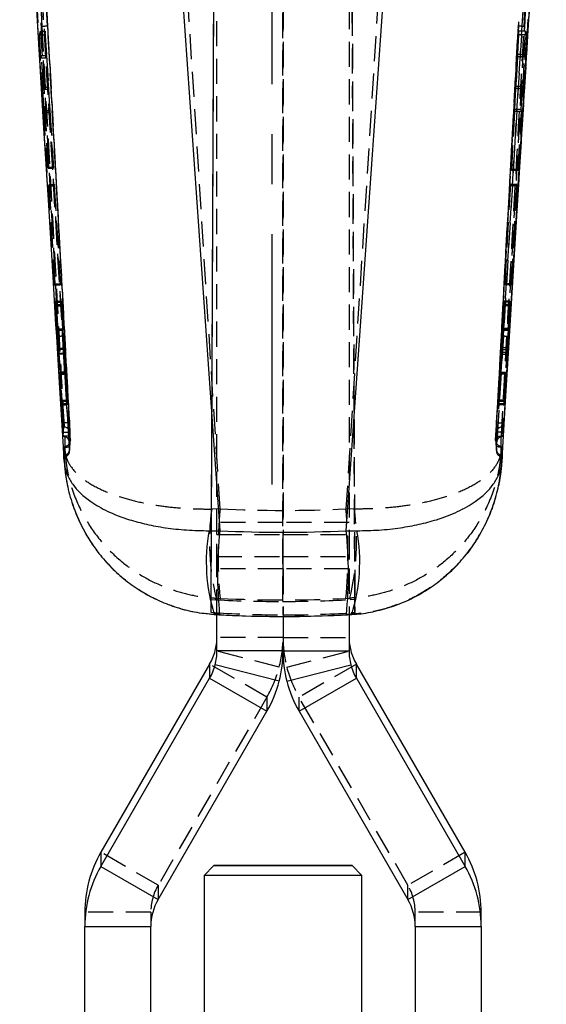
# Model space of a CAD drawing. Extents: x 30 to 368, y 10 to 283.
# Tile 21 of 26: x 211 to 237, y 178 to 228. Entities that reach past the tile are written whole.
import ezdxf

# ---------------------------------------------------------------- set-up
doc = ezdxf.new("R2010")
doc.units = 0
doc.linetypes.add('CENTERX2', pattern=[20.32, 12.7, -2.54, 2.54, -2.54])
doc.linetypes.add('HIDDEN', pattern=[1.905, 1.27, -0.635])
doc.layers.get('0').update_dxf_attribs({"linetype": 'CONTINUOUS'})

msp = doc.modelspace()

# ---------------------------------------------------------------- linework, layer by layer
at = {"color": 7, "linetype": 'HIDDEN'}
for p, q in [((220.35954, 197.537035), (220.685507, 272.172175)), ((223.990906, 272.093959), (224.002295, 197.414011)), ((227.320595, 272.093959), (227.646269, 197.52486)), ((220.359545, 198.195748), (220.648717, 264.380373)), ((224.002295, 198.095739), (223.992262, 263.854302)), ((227.646263, 198.207922), (227.359439, 263.854302)), ((220.652905, 201.493181), (220.652905, 253.154896)), ((224.002905, 253.154896), (224.002905, 201.493181)), ((227.352904, 253.154896), (227.352904, 201.493181)), ((212.06885, 227.273255), (210.915303, 248.426229)), ((237.090506, 248.426229), (235.936959, 227.273255)), ((212.865074, 207.148306), (210.653017, 247.350246)), ((237.352792, 247.350246), (235.140736, 207.148306)), ((212.106359, 218.460485), (210.663191, 242.318421)), ((210.967084, 242.349468), (212.828978, 211.572192)), ((235.176831, 211.572192), (237.038725, 242.349468)), ((237.342618, 242.318421), (235.89945, 218.460485)), ((213.128188, 206.678122), (210.997104, 242.021426)), ((237.008705, 242.021426), (234.877621, 206.678122)), ((220.813829, 202.785976), (218.69512, 236.281946)), ((229.310689, 236.281946), (227.19198, 202.785976)), ((212.06885, 227.273255), (213.220261, 206.280313)), ((234.785548, 206.280313), (235.936959, 227.273255)), ((211.662514, 226.843558), (211.712368, 227.01887)), ((211.731565, 225.669712), (211.662514, 226.843558)), ((211.662514, 226.843558), (211.935036, 226.843558)), ((211.712368, 227.01887), (211.95071, 227.01887)), ((211.712368, 227.01887), (212.105891, 220.128916)), ((211.95071, 227.01887), (211.935036, 226.843558)), ((211.935036, 226.843558), (212.005846, 225.669712)), ((212.366334, 220.128916), (211.95071, 227.01887)), ((235.585409, 219.953596), (235.965401, 226.843558)), ((235.950779, 227.01887), (235.886039, 225.845024)), ((236.343295, 226.843558), (235.938126, 219.953596)), ((235.965401, 226.843558), (235.950779, 227.01887)), ((236.293441, 227.01887), (235.950779, 227.01887)), ((236.343295, 226.843558), (235.965401, 226.843558)), ((236.226364, 225.845024), (236.293441, 227.01887)), ((236.293441, 227.01887), (236.343295, 226.843558)), ((211.763776, 225.786529), (211.731565, 225.669712)), ((211.763776, 225.786529), (212.01629, 225.786529)), ((211.856508, 224.178873), (211.763776, 225.786529)), ((212.005846, 225.669712), (212.01629, 225.786529)), ((212.01629, 225.786529), (212.113269, 224.178873)), ((236.226364, 225.845024), (235.886039, 225.845024)), ((235.886039, 225.845024), (235.895783, 225.728206)), ((236.257959, 225.728206), (236.226364, 225.845024)), ((211.731565, 225.669712), (212.005846, 225.669712)), ((235.895783, 225.728206), (235.807117, 224.12055)), ((236.257959, 225.728206), (235.895783, 225.728206)), ((236.164325, 224.12055), (236.257959, 225.728206)), ((211.831916, 224.08399), (211.856508, 224.178873)), ((211.900692, 222.910143), (211.831916, 224.08399)), ((211.831916, 224.08399), (212.104786, 224.08399)), ((211.856508, 224.178873), (212.113269, 224.178873)), ((212.113269, 224.178873), (212.104786, 224.08399)), ((212.104786, 224.08399), (212.175596, 222.910143)), ((235.799204, 224.215433), (235.734464, 223.041586)), ((235.807117, 224.12055), (235.799204, 224.215433)), ((236.14003, 224.215433), (235.799204, 224.215433)), ((236.164325, 224.12055), (235.807117, 224.12055)), ((236.072742, 223.041586), (236.14003, 224.215433)), ((236.14003, 224.215433), (236.164325, 224.12055)), ((211.924203, 223.005034), (211.900692, 222.910143)), ((211.900692, 222.910143), (212.175596, 222.910143)), ((211.924203, 223.005034), (212.184079, 223.005034)), ((212.093391, 220.070421), (211.924203, 223.005034)), ((212.175596, 222.910143), (212.184079, 223.005034)), ((212.184079, 223.005034), (212.361103, 220.070421)), ((235.742378, 222.946703), (235.580529, 220.012091)), ((236.072742, 223.041586), (235.734464, 223.041586)), ((235.734464, 223.041586), (235.742378, 222.946703)), ((236.09597, 222.946703), (235.742378, 222.946703)), ((235.925127, 220.012091), (236.09597, 222.946703)), ((236.09597, 222.946703), (236.072742, 223.041586)), ((212.105891, 220.128916), (212.093391, 220.070421)), ((212.093391, 220.070421), (212.361103, 220.070421)), ((212.105891, 220.128916), (212.366334, 220.128916)), ((212.361103, 220.070421), (212.366334, 220.128916)), ((235.925127, 220.012091), (235.580529, 220.012091)), ((235.580529, 220.012091), (235.585409, 219.953596)), ((235.938126, 219.953596), (235.585409, 219.953596)), ((235.938126, 219.953596), (235.925127, 220.012091)), ((212.129392, 219.180546), (212.14114, 219.236828)), ((212.421939, 214.151099), (212.129392, 219.180546)), ((212.129392, 219.180546), (212.406224, 219.180546)), ((212.14114, 219.236828), (212.411221, 219.236828)), ((212.14114, 219.236828), (212.430937, 214.207373)), ((212.411221, 219.236828), (212.406224, 219.180546)), ((212.406224, 219.180546), (212.709608, 214.151099)), ((212.714607, 214.207373), (212.411221, 219.236828)), ((235.529836, 219.23656), (235.252452, 214.207202)), ((235.25714, 214.15136), (235.534524, 219.180725)), ((235.534524, 219.180725), (235.529836, 219.23656)), ((235.864666, 219.23656), (235.529836, 219.23656)), ((235.876439, 219.180725), (235.534524, 219.180725)), ((235.574853, 214.207202), (235.864666, 219.23656)), ((235.876439, 219.180725), (235.583875, 214.15136)), ((235.864666, 219.23656), (235.876439, 219.180725)), ((212.430937, 214.207373), (212.421939, 214.151099)), ((212.421939, 214.151099), (212.709608, 214.151099)), ((212.430937, 214.207373), (212.714607, 214.207373)), ((212.709608, 214.151099), (212.714607, 214.207373)), ((235.574853, 214.207202), (235.252452, 214.207202)), ((235.252452, 214.207202), (235.25714, 214.15136)), ((235.583875, 214.15136), (235.25714, 214.15136)), ((235.583875, 214.15136), (235.574853, 214.207202)), ((212.490273, 213.269383), (212.499751, 213.334247)), ((212.557656, 211.938545), (212.490273, 213.269383)), ((212.490273, 213.269383), (212.775036, 213.269383)), ((212.499751, 213.334247), (212.780796, 213.334247)), ((212.499751, 213.334247), (212.620964, 210.937798)), ((212.780796, 213.334247), (212.775036, 213.269383)), ((212.775036, 213.269383), (212.848447, 211.938545)), ((212.913253, 210.937798), (212.780796, 213.334247)), ((235.191861, 213.331975), (235.072337, 210.962675)), ((235.130098, 211.937636), (235.19716, 213.268861)), ((235.506198, 213.331975), (235.191861, 213.331975)), ((235.19716, 213.268861), (235.191861, 213.331975)), ((235.515525, 213.268861), (235.19716, 213.268861)), ((235.386449, 210.962675), (235.506198, 213.331975)), ((235.515525, 213.268861), (235.448119, 211.937636)), ((235.506198, 213.331975), (235.515525, 213.268861)), ((212.464216, 213.098027), (212.474068, 213.161647)), ((212.464216, 213.098027), (212.759818, 213.098027)), ((212.609959, 210.889645), (212.464216, 213.098027)), ((212.474068, 213.161647), (212.765469, 213.161647)), ((212.474068, 213.161647), (212.555548, 211.922183)), ((212.765469, 213.161647), (212.759818, 213.098027)), ((212.759818, 213.098027), (212.905081, 210.889645)), ((212.847106, 211.922183), (212.765469, 213.161647)), ((235.077084, 210.862882), (235.211537, 213.097647)), ((235.206134, 213.16199), (235.131439, 211.922906)), ((235.211537, 213.097647), (235.206134, 213.16199)), ((235.53178, 213.16199), (235.206134, 213.16199)), ((235.541859, 213.097647), (235.211537, 213.097647)), ((235.541859, 213.097647), (235.39447, 210.862882)), ((235.450321, 211.922906), (235.53178, 213.16199)), ((235.53178, 213.16199), (235.541859, 213.097647)), ((212.555548, 211.922183), (212.847106, 211.922183)), ((212.560999, 211.849615), (212.852583, 211.849615)), ((235.126381, 211.849451), (235.44477, 211.849451)), ((235.444819, 211.850025), (235.126515, 211.850025)), ((235.448119, 211.937636), (235.130098, 211.937636)), ((235.450321, 211.922906), (235.131439, 211.922906)), ((212.828978, 211.572192), (213.169812, 205.945514)), ((213.179484, 205.789059), (212.828978, 211.572192)), ((235.176831, 211.572192), (234.826325, 205.789059)), ((234.835998, 205.945514), (235.176831, 211.572192)), ((212.609959, 210.889645), (212.905081, 210.889645)), ((212.620964, 210.937798), (212.913253, 210.937798)), ((235.386449, 210.962675), (235.072337, 210.962675)), ((235.39447, 210.862882), (235.077084, 210.862882)), ((212.760151, 208.060071), (212.623991, 210.648455)), ((212.623991, 210.648455), (212.919625, 210.648455)), ((212.634821, 210.696891), (212.927793, 210.696891)), ((212.634821, 210.696891), (212.785625, 208.312146)), ((212.919625, 210.648455), (213.062437, 208.060071)), ((213.084832, 208.312146), (212.927793, 210.696891)), ((235.059034, 210.721567), (234.913766, 208.3112)), ((234.934764, 208.061017), (235.063799, 210.621863)), ((235.372581, 210.721567), (235.059034, 210.721567)), ((235.380448, 210.621863), (235.063799, 210.621863)), ((235.220131, 208.3112), (235.372581, 210.721567)), ((235.380448, 210.621863), (235.245714, 208.061017)), ((212.684808, 209.711656), (212.981497, 209.711656)), ((212.981515, 209.716856), (212.685056, 209.716856)), ((212.68871, 209.626019), (212.985757, 209.626019)), ((212.68871, 209.626019), (212.767294, 208.128586)), ((212.690488, 209.642388), (212.987119, 209.642388)), ((212.779159, 208.246097), (212.690488, 209.642388)), ((213.068524, 208.128586), (212.985757, 209.626019)), ((212.987119, 209.642388), (213.078963, 208.246097)), ((234.919474, 208.243198), (235.003487, 209.639609)), ((235.004832, 209.624603), (234.929262, 208.126575)), ((235.315523, 209.639609), (235.003487, 209.639609)), ((235.317383, 209.624603), (235.004832, 209.624603)), ((235.320827, 209.713146), (235.008381, 209.713146)), ((235.321074, 209.714867), (235.008651, 209.714867)), ((235.315523, 209.639609), (235.226869, 208.243198)), ((235.238795, 208.126575), (235.317383, 209.624603)), ((212.785625, 208.312146), (212.779159, 208.246097)), ((212.785625, 208.312146), (213.084832, 208.312146)), ((213.078963, 208.246097), (213.084832, 208.312146)), ((235.220131, 208.3112), (234.913766, 208.3112)), ((234.913766, 208.3112), (234.919474, 208.243198)), ((235.226869, 208.243198), (235.220131, 208.3112)), ((212.767294, 208.128586), (212.760151, 208.060071)), ((212.760151, 208.060071), (213.062437, 208.060071)), ((212.767294, 208.128586), (213.068524, 208.128586)), ((212.779159, 208.246097), (213.078963, 208.246097)), ((213.062437, 208.060071), (213.068524, 208.128586)), ((235.226869, 208.243198), (234.919474, 208.243198)), ((235.238795, 208.126575), (234.929262, 208.126575)), ((234.929262, 208.126575), (234.934764, 208.061017)), ((235.245714, 208.061017), (234.934764, 208.061017)), ((235.245714, 208.061017), (235.238795, 208.126575)), ((212.839459, 206.479035), (212.875165, 206.943385)), ((212.857184, 206.479035), (212.891658, 206.943385)), ((212.866445, 207.148306), (212.865074, 207.148306)), ((212.866501, 207.148142), (212.866445, 207.148306)), ((212.891663, 206.943385), (212.875165, 206.943385)), ((235.114151, 206.943385), (235.148625, 206.479035)), ((235.130644, 206.943385), (235.114151, 206.943385)), ((235.130644, 206.943385), (235.16635, 206.479035)), ((235.139364, 207.148306), (235.139308, 207.148142)), ((235.140736, 207.148306), (235.139364, 207.148306)), ((212.839356, 206.478826), (212.85687, 206.478826)), ((212.857184, 206.479035), (212.839459, 206.479035)), ((213.220261, 206.280313), (213.221141, 206.285447)), ((234.784659, 206.285476), (234.785548, 206.280313)), ((235.16635, 206.479035), (235.148634, 206.479035)), ((235.14894, 206.478826), (235.166483, 206.478826)), ((212.93358, 205.959923), (212.933497, 205.95894)), ((212.933497, 205.95894), (212.94492, 205.752)), ((212.934752, 205.965079), (212.93358, 205.959923)), ((213.180438, 205.708928), (213.219156, 206.243701)), ((213.204908, 206.249095), (213.197827, 206.189513)), ((234.807605, 206.197716), (234.785237, 206.269979)), ((235.06089, 205.752), (235.072312, 205.95894)), ((235.072229, 205.959923), (235.071057, 205.965079)), ((235.072312, 205.95894), (235.072229, 205.959923)), ((212.897657, 205.429025), (212.896213, 205.438576)), ((235.109596, 205.438576), (235.108151, 205.429025)), ((220.813829, 202.785976), (220.386447, 202.782206)), ((227.619363, 202.782206), (227.19198, 202.785976)), ((224.002905, 202.099003), (220.652905, 202.099003)), ((227.352904, 202.099003), (224.002905, 202.099003)), ((220.652905, 201.493181), (224.002905, 201.493181)), ((220.652905, 199.751429), (220.652905, 201.493181)), ((224.002905, 201.493181), (227.352904, 201.493181)), ((224.002905, 199.751429), (224.002905, 201.493181)), ((227.352904, 201.493181), (227.352904, 199.751429)), ((220.652905, 200.371749), (224.002905, 200.371749)), ((224.002905, 200.371749), (227.352904, 200.371749)), ((224.002905, 199.751429), (220.652905, 199.751429)), ((220.652905, 197.429433), (220.652905, 199.751429)), ((227.352904, 199.751429), (224.002905, 199.751429)), ((224.002905, 199.751429), (224.002905, 197.341807)), ((227.352904, 199.751429), (227.352904, 197.42956)), ((220.35954, 197.537035), (220.359545, 198.195748)), ((220.359545, 198.195748), (220.604656, 198.179163)), ((220.604656, 198.179163), (220.611024, 198.26138)), ((220.611024, 198.26138), (220.813829, 198.251098)), ((227.19198, 198.251098), (227.394785, 198.26138)), ((227.394785, 198.26138), (227.400269, 198.19045)), ((227.400269, 198.19045), (227.646263, 198.207922)), ((227.646269, 197.52486), (227.646263, 198.207922)), ((220.547143, 197.523571), (220.35954, 197.537035)), ((220.538953, 197.44128), (220.513533, 197.437607)), ((220.538953, 197.44128), (220.547143, 197.523571)), ((220.799092, 197.426051), (220.538953, 197.44128)), ((220.788136, 197.421446), (220.799092, 197.426051)), ((227.466856, 197.44128), (227.206717, 197.426051)), ((227.206717, 197.426051), (227.217601, 197.421446)), ((227.646269, 197.52486), (227.459792, 197.512112)), ((227.459792, 197.512112), (227.466856, 197.44128)), ((227.466856, 197.44128), (227.491977, 197.437592)), ((224.002905, 196.272865), (220.652905, 196.272865)), ((224.002905, 196.272865), (227.352904, 196.272865)), ((223.809985, 194.765426), (220.565932, 195.600308)), ((224.195824, 194.765426), (227.439877, 195.600308)), ((223.18566, 193.239137), (220.284474, 194.912232)), ((227.721335, 194.912232), (224.82015, 193.239137)), ((223.18566, 193.239137), (217.671335, 183.698918)), ((223.18566, 193.239137), (223.18566, 192.523598)), ((224.82015, 192.523598), (224.82015, 193.239137)), ((230.334475, 183.698918), (224.82015, 193.239137)), ((217.671335, 183.698918), (214.77015, 185.372013)), ((233.235659, 185.372013), (230.334475, 183.698918)), ((217.671335, 183.698918), (217.671335, 182.98338)), ((230.334475, 182.98338), (230.334475, 183.698918)), ((217.302905, 182.325486), (213.952905, 182.325486)), ((217.302905, 182.325486), (217.302905, 181.609947)), ((230.702904, 181.609947), (230.702904, 182.325486)), ((234.052904, 182.325486), (230.702904, 182.325486))]:
    msp.add_line(p, q, dxfattribs=at)
at = {"color": 218, "linetype": 'CENTERX2'}
msp.add_line((223.452905, 204.020141), (223.452905, 256.971051), dxfattribs=at)
at = {"color": 7, "linetype": 'CONTINUOUS'}
for p, q in [((218.69512, 231.702171), (220.799092, 201.684974)), ((227.206717, 201.684974), (229.310689, 231.702171)), ((236.576764, 229.592919), (235.89945, 218.460485)), ((235.89945, 218.460485), (235.476835, 211.540855)), ((212.786327, 207.337394), (212.826248, 206.673637)), ((212.826248, 206.673637), (212.827577, 206.651695)), ((235.178232, 206.651695), (235.179561, 206.673637)), ((212.909679, 205.216244), (212.896213, 205.438576)), ((235.109596, 205.438576), (235.09613, 205.216244)), ((220.251208, 201.682269), (220.799092, 201.684974)), ((227.206717, 201.684974), (227.754602, 201.682269)), ((220.652905, 195.582926), (220.652905, 197.429433)), ((224.002905, 197.341807), (224.002905, 195.582926)), ((227.352904, 197.42956), (227.352904, 195.582926)), ((224.002905, 195.582926), (220.652905, 195.582926)), ((224.002905, 195.582926), (227.352904, 195.582926)), ((220.284474, 194.912232), (214.77015, 185.372013)), ((220.284474, 194.912232), (220.284474, 194.196693)), ((223.809985, 194.049887), (220.565932, 194.884769)), ((224.195824, 194.049887), (227.439877, 194.884769)), ((227.721335, 194.196693), (227.721335, 194.912232)), ((233.235659, 185.372013), (227.721335, 194.912232)), ((214.77015, 184.656475), (220.284474, 194.196693)), ((220.284474, 194.196693), (223.18566, 192.523598)), ((224.82015, 192.523598), (227.721335, 194.196693)), ((227.721335, 194.196693), (233.235659, 184.656475)), ((217.671335, 182.98338), (223.18566, 192.523598)), ((224.82015, 192.523598), (230.334475, 182.98338)), ((214.77015, 185.372013), (214.77015, 184.656475)), ((233.235659, 184.656475), (233.235659, 185.372013)), ((214.77015, 184.656475), (217.671335, 182.98338)), ((220.50291, 184.700027), (220.002911, 184.20003)), ((228.002898, 184.20003), (227.502899, 184.700027)), ((230.334475, 182.98338), (233.235659, 184.656475)), ((220.002904, 184.200015), (220.002904, 161.900054)), ((228.002905, 161.900054), (228.002905, 184.200015)), ((213.952905, 182.325486), (213.952905, 181.609947)), ((234.052904, 181.609947), (234.052904, 182.325486)), ((213.952905, 181.609947), (217.302905, 181.609947)), ((213.952905, 164.603613), (213.952905, 181.609947)), ((217.302905, 164.603613), (217.302905, 181.609947)), ((230.702904, 181.609947), (234.052904, 181.609947)), ((230.702904, 181.609947), (230.702904, 164.603613)), ((234.052904, 181.609947), (234.052904, 164.603613))]:
    msp.add_line(p, q, dxfattribs=at)
at = {"color": 7, "linetype": 'CONTINUOUS', "flags": 128}
for points in [[(212.106359, 218.460485), (211.884114, 222.10703), (211.447334, 229.290709)], [(212.528974, 211.540855), (212.492348, 212.13977), (212.343889, 214.568913), (212.106359, 218.460485)], [(212.873566, 205.913864), (212.838497, 206.485867), (212.689672, 208.914988), (212.528974, 211.540855)], [(235.476835, 211.540855), (235.440786, 210.951544), (235.292096, 208.522416), (235.132243, 205.913864)], [(235.179561, 206.673637), (235.203316, 207.06857), (235.219869, 207.343779)], [(220.502904, 184.700016), (220.579388, 184.698671), (220.805495, 184.697382), (221.171345, 184.696212), (221.660947, 184.695206), (222.252904, 184.694413), (222.921345, 184.693862), (223.637055, 184.693578), (224.368754, 184.693578), (225.084464, 184.693862), (225.752905, 184.694413), (226.344862, 184.695206), (226.834464, 184.696212), (227.200314, 184.697382), (227.426421, 184.698671), (227.502905, 184.700016), (227.426421, 184.701361), (227.200314, 184.702646), (226.834464, 184.703819), (226.344862, 184.704825), (225.752905, 184.705619), (225.084464, 184.70617), (224.368754, 184.706449), (223.637055, 184.706449), (222.921345, 184.70617), (222.252904, 184.705619), (221.660947, 184.704825), (221.171345, 184.703819), (220.805495, 184.702646), (220.579388, 184.701361), (220.502904, 184.700016)], [(228.002898, 184.20003), (228.002905, 184.200015), (227.926045, 184.198573), (227.698423, 184.197187), (227.328783, 184.195906), (226.831332, 184.194788), (226.225185, 184.193868), (225.533638, 184.193183), (224.783266, 184.192762), (224.002905, 184.19262), (223.222543, 184.192762), (222.472171, 184.193183), (221.780624, 184.193868), (221.174477, 184.194788), (220.677026, 184.195906), (220.307386, 184.197187), (220.079764, 184.198573), (220.002904, 184.200015), (220.002904, 184.200015)]]:
    msp.add_lwpolyline(points, dxfattribs=at)
at = {"color": 7, "linetype": 'HIDDEN', "flags": 128}
msp.add_lwpolyline([(213.210091, 206.185534), (213.210089, 206.185527), (213.210088, 206.185527), (213.210087, 206.185519), (213.210088, 206.185527), (213.219934, 206.235759), (213.221404, 206.252761), (213.221956, 206.264443), (213.222293, 206.282459), (213.22143, 206.349), (213.218896, 206.422582), (213.215474, 206.490487)], dxfattribs=at)
at = {"color": 7, "linetype": 'HIDDEN'}
for centre, radius, start, end in [((212.243731, 220.047355), 7.228016, 91.3863977, 93.7135901), ((235.762078, 220.047355), 7.228016, 86.2864099, 88.6136023), ((212.495562, 213.31243), 1.77189, 271.0804854, 280.8460045), ((235.510247, 213.31243), 1.77189, 259.1539955, 268.9195146), ((212.891777, 206.638994), 0.304392, 3.2311427, 90.0214923), ((235.113995, 206.639024), 0.304362, 89.9706164, 176.7601565), ((212.857229, 206.174581), 0.304454, 3.4656025, 90.0083477), ((212.916538, 206.263627), 0.304181, 273.2116543, 3.1446371), ((212.917676, 206.268536), 0.303937, 273.2208724, 3.1880501), ((235.089271, 206.263627), 0.304181, 176.8553629, 266.7883457), ((235.148521, 206.174629), 0.304407, 89.9786154, 176.5245618), ((212.898581, 205.805552), 0.281387, 268.6481183, 356.6398026), ((235.088207, 206.268656), 0.30406, 191.3969593, 266.7666091), ((235.107228, 205.805552), 0.281387, 183.3601974, 271.3518817), ((212.879064, 205.732629), 0.304173, 273.504348, 3.4263334), ((235.126797, 205.732687), 0.304234, 176.5698956, 266.4864255), ((232.655425, 201.125692), 12.380302, 172.3106258, 193.3771786), ((245.097587, 200.518537), 24.389387, 174.6656077, 185.3343923), ((202.908222, 200.518537), 24.389387, 354.6656077, 5.3343923), ((215.350384, 201.125692), 12.380302, 346.6228214, 7.6893742), ((217.913906, 196.286371), 6.08909, 329.9707866, 345.5353926), ((230.091903, 196.286371), 6.08909, 194.4646074, 210.0292134), ((220.047373, 182.325402), 2.744468, 149.9690817, 179.9982519), ((227.958436, 182.325402), 2.744468, 0.0017481, 30.0309183)]:
    msp.add_arc(centre, radius, start, end, dxfattribs=at)
at = {"color": 8, "linetype": 'CONTINUOUS'}
for centre, radius, start, end in [((229.142654, 200.101335), 9.030901, 169.9179471, 197.1549633), ((241.336795, 199.500418), 20.653559, 173.9283867, 185.7771331), ((206.680899, 199.500795), 20.641701, 354.2184848, 6.0740618), ((218.871865, 200.101394), 9.022316, 342.8277138, 10.0913669)]:
    msp.add_arc(centre, radius, start, end, dxfattribs=at)
at = {"color": 7, "linetype": 'CONTINUOUS'}
for centre, radius, start, end in [((217.907918, 196.285968), 2.745026, 329.9705347, 345.5353587), ((230.097891, 196.285968), 2.745026, 194.4646413, 210.0294653), ((217.907918, 195.570429), 2.745026, 329.9705347, 345.5353587), ((230.097891, 195.570429), 2.745026, 194.4646413, 210.0294653), ((217.913906, 195.570832), 6.08909, 329.9707866, 345.5353926), ((230.091903, 195.570832), 6.08909, 194.4646074, 210.0292134), ((220.040643, 182.325301), 6.087739, 149.969096, 179.9982588), ((227.965166, 182.325301), 6.087739, 0.0017412, 30.030904), ((220.04065, 181.60976), 6.087745, 149.9691115, 179.9982433), ((227.96516, 181.60976), 6.087745, 0.0017567, 30.0308885), ((220.047373, 181.609863), 2.744468, 149.9690817, 179.9982519), ((227.958436, 181.609863), 2.744468, 0.0017481, 30.0309183)]:
    msp.add_arc(centre, radius, start, end, dxfattribs=at)
at = {"color": 7, "linetype": 'HIDDEN'}
for centre, major_axis, ratio, start_param, end_param in [((212.840157, 212.056759), (-0.012426, 0.207144), 0.007108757, 2.277493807, 3.311340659), ((212.840239, 212.055206), (-0.012351, 0.205902), 0.007108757, 3.320503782, 4.109602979), ((235.13774, 212.056593), (0.01136, 0.207144), 0.006582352, 2.182839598, 3.21668645), ((235.137652, 212.055204), (0.011291, 0.205902), 0.006582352, 3.225849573, 4.01494877), ((212.911622, 210.761815), (-0.012185, 0.203132), 0.007108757, 4.119895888, 5.392599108), ((212.921176, 210.82593), (-0.012207, 0.203493), 0.007108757, 0.988306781, 2.257253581), ((235.065067, 210.850474), (0.011139, 0.203132), 0.006582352, 4.025241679, 5.2979449), ((235.071136, 210.73532), (0.011159, 0.203493), 0.006582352, 0.893652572, 2.162599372), ((212.993978, 209.509077), (-0.012464, 0.207779), 0.007108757, 5.408542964, 6.506966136), ((212.993837, 209.511653), (-0.01234, 0.20571), 0.007108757, 0.235690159, 0.9808725), ((234.997402, 209.509469), (0.011281, 0.20571), 0.006582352, 0.141035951, 0.886218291), ((234.997257, 209.507088), (0.011394, 0.207779), 0.006582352, 5.313888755, 6.412311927), ((224.002905, 256.451736), (60.9, 0), 0.882421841, 4.65999925, 4.76477871), ((224.002905, 258.913768), (50.50932, 34.146487), 0.996406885, 4.063762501, 4.119581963), ((224.002905, 256.451736), (60.9, 0), 0.956988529, 4.65999925, 4.76477871), ((224.002905, 258.913735), (60.9, 0), 0.998653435, 4.712378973, 4.76820391), ((224.002905, 258.257325), (48.536344, -36.911273), 0.996541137, 5.304124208, 5.360889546), ((224.002905, 260.809545), (0, 63.471386), 0.959487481, 3.088960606, 3.194224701), ((224.002905, 258.257358), (60.9, 0), 0.999069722, 4.712378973, 4.769182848), ((217.902905, 196.272864), (6.1, 0), 0.990450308, 6.031017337, 6.283185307), ((230.102905, 196.272864), (6.1, 0), 0.990450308, 3.141592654, 3.393760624)]:
    msp.add_ellipse(centre, major_axis=major_axis, ratio=ratio, start_param=start_param, end_param=end_param, dxfattribs=at)
at = {"color": 7, "linetype": 'CONTINUOUS'}
for centre, major_axis, ratio, start_param, end_param in [((224.002905, 260.809545), (60.9, 0), 0.972193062, 4.659756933, 4.765021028), ((217.902905, 196.272864), (2.75, 0), 0.98020385, 6.031017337, 6.283185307), ((230.102905, 196.272864), (2.75, 0), 0.98020385, 3.141592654, 3.393760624), ((217.902905, 195.582927), (0, 2.798178), 0.982782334, 4.46022101, 4.71238898), ((217.902905, 195.582927), (0, 6.144364), 0.992779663, 4.46022101, 4.71238898), ((230.102905, 195.582927), (0, 6.144364), 0.992779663, 1.570796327, 1.822964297), ((230.102905, 195.582927), (0, 2.798178), 0.982782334, 1.570796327, 1.822964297)]:
    msp.add_ellipse(centre, major_axis=major_axis, ratio=ratio, start_param=start_param, end_param=end_param, dxfattribs=at)
at = {"color": 7, "linetype": 'HIDDEN'}
for points, knots in [([(212.866445, 207.148306), (212.496941, 213.843034), (211.757335, 227.243332), (211.025581, 240.644029), (210.659408, 247.349798)], [0, 0, 0, 0, 0.499595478, 1, 1, 1, 1]), ([(210.963344, 247.369937), (211.329544, 240.663984), (212.061348, 227.262972), (212.800985, 213.862358), (213.170503, 207.167499)], [0, 0, 0, 0, 0.50040646, 1, 1, 1, 1]), ([(234.835306, 207.167499), (235.204824, 213.862358), (235.944461, 227.262972), (236.676265, 240.663984), (237.042465, 247.369937)], [0, 0, 0, 0, 0.49959354, 1, 1, 1, 1]), ([(237.346401, 247.349798), (236.980228, 240.644029), (236.248474, 227.243332), (235.508868, 213.843034), (235.139364, 207.148306)], [0, 0, 0, 0, 0.500404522, 1, 1, 1, 1]), ([(210.700617, 242.01715), (210.708537, 241.885443), (210.765157, 240.943986), (211.016571, 236.763515), (211.703857, 225.335353), (212.342497, 214.716849), (212.786327, 207.337394)], [0, 0, 0, 0, 0.011393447, 0.081442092, 0.361637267, 1, 1, 1, 1]), ([(235.219869, 207.343779), (235.263056, 208.061807), (235.501058, 212.018888), (236.196191, 223.576731), (236.848088, 234.416453), (237.305193, 242.017157)], [0, 0, 0, 0, 0.062124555, 0.342371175, 1, 1, 1, 1]), ([(211.302137, 235.879294), (211.312284, 235.693998), (211.366829, 234.697957), (211.524322, 231.824907), (211.672264, 229.137184), (211.77558, 227.260195)], [0, 0, 0, 0, 0.064494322, 0.346683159, 1, 1, 1, 1]), ([(236.230229, 227.260195), (236.24127, 227.460575), (236.296984, 228.471691), (236.439158, 231.055295), (236.585854, 233.727952), (236.687822, 235.589876), (236.703672, 235.879294)], [0, 0, 0, 0, 0.069746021, 0.351936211, 0.899264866, 1, 1, 1, 1]), ([(211.77558, 227.260195), (211.786146, 227.068496), (211.841397, 226.066067), (212.075705, 221.820728), (212.449033, 215.084645), (212.780608, 209.159452), (212.930717, 206.477038)], [0, 0, 0, 0, 0.027670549, 0.144694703, 0.612792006, 1, 1, 1, 1]), ([(213.215326, 206.490151), (213.065256, 209.192544), (212.680552, 216.12011), (212.300591, 223.047928), (212.06885, 227.273255)], [0, 0, 0, 0, 0.390092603, 1, 1, 1, 1]), ([(235.936959, 227.273255), (235.788862, 224.570761), (235.409217, 217.642926), (235.024888, 210.71534), (234.790483, 206.490151)], [0, 0, 0, 0, 0.390092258, 1, 1, 1, 1]), ([(235.075069, 206.476629), (235.084339, 206.641959), (235.139065, 207.61798), (235.375267, 211.836781), (235.752054, 218.599252), (236.080663, 224.55118), (236.230229, 227.260195)], [0, 0, 0, 0, 0.023865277, 0.140887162, 0.608975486, 1, 1, 1, 1]), ([(212.555548, 211.922191), (212.556625, 211.906205), (212.558778, 211.874233), (212.560661, 211.850819), (212.56091, 211.852378), (212.560999, 211.852938)], [0, 0, 0, 0, 0.39074648, 0.781484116, 1, 1, 1, 1]), ([(212.561346, 211.85261), (212.561188, 211.858975), (212.560872, 211.871705), (212.559226, 211.907412), (212.557976, 211.9322), (212.557656, 211.938545)], [0, 0, 0, 0, 0.426606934, 0.85322228, 1, 1, 1, 1]), ([(235.44812, 211.937643), (235.44725, 211.919994), (235.44551, 211.884697), (235.444272, 211.852359), (235.444633, 211.850819), (235.444819, 211.850025)], [0, 0, 0, 0, 0.326235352, 0.652456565, 1, 1, 1, 1]), ([(235.444819, 211.850025), (235.445274, 211.854241), (235.446185, 211.862673), (235.448423, 211.894138), (235.449935, 211.917053), (235.450321, 211.922906)], [0, 0, 0, 0, 0.426805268, 0.853591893, 1, 1, 1, 1]), ([(212.623991, 210.648455), (212.622918, 210.668699), (212.620772, 210.709187), (212.616779, 210.779041), (212.613023, 210.841773), (212.610888, 210.875136), (212.609959, 210.889645)], [0, 0, 0, 0, 0.26516489, 0.530322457, 0.795742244, 1, 1, 1, 1]), ([(212.620964, 210.937798), (212.622033, 210.91741), (212.624172, 210.876633), (212.628136, 210.80661), (212.631835, 210.744178), (212.633921, 210.711141), (212.634821, 210.696891)], [0, 0, 0, 0, 0.265950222, 0.531904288, 0.798094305, 1, 1, 1, 1]), ([(235.372581, 210.721567), (235.373783, 210.740688), (235.376188, 210.778927), (235.380235, 210.848055), (235.383802, 210.911916), (235.385648, 210.947305), (235.386449, 210.962675)], [0, 0, 0, 0, 0.265354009, 0.530679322, 0.796154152, 1, 1, 1, 1]), ([(235.39447, 210.862882), (235.393242, 210.843599), (235.390787, 210.805032), (235.386685, 210.735662), (235.383096, 210.672044), (235.381245, 210.63697), (235.380448, 210.621863)], [0, 0, 0, 0, 0.266156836, 0.532315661, 0.798561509, 1, 1, 1, 1]), ([(212.690488, 209.642388), (212.689406, 209.658841), (212.687242, 209.691749), (212.685272, 209.71633), (212.684699, 209.718573), (212.684789, 209.712831), (212.684808, 209.711656)], [0, 0, 0, 0, 0.307122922, 0.614249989, 0.921025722, 1, 1, 1, 1]), ([(212.684808, 209.711656), (212.685063, 209.704048), (212.685573, 209.688832), (212.687325, 209.652791), (212.688503, 209.630016), (212.68871, 209.626019)], [0, 0, 0, 0, 0.451928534, 0.903808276, 1, 1, 1, 1]), ([(235.320827, 209.713146), (235.320324, 209.707658), (235.319319, 209.696681), (235.317127, 209.664435), (235.315762, 209.643302), (235.315523, 209.639609)], [0, 0, 0, 0, 0.4521317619, 0.9042464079, 1, 1, 1, 1]), ([(235.317383, 209.624603), (235.318291, 209.642567), (235.320106, 209.678496), (235.321344, 209.709388), (235.321324, 209.716741), (235.320912, 209.71376), (235.320827, 209.713146)], [0, 0, 0, 0, 0.306894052, 0.613805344, 0.920409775, 1, 1, 1, 1]), ([(212.875165, 206.943385), (212.875119, 206.946886), (212.875025, 206.953911), (212.873287, 206.992242), (212.87057, 207.046426), (212.867631, 207.101881), (212.865724, 207.136504), (212.865074, 207.148306)], [0, 0, 0, 0, 0.220351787, 0.442249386, 0.664026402, 0.885480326, 1, 1, 1, 1]), ([(213.170503, 207.167499), (213.165729, 207.166883), (213.15618, 207.165652), (213.085791, 207.160892), (212.985552, 207.154778), (212.906185, 207.150354), (212.866501, 207.148142)], [0, 0, 0, 0, 0.2500005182, 0.5000006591, 0.7500007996, 1, 1, 1, 1]), ([(212.891663, 206.943385), (212.891575, 206.946403), (212.891391, 206.952755), (212.88744, 206.988184), (212.880882, 207.040992), (212.873428, 207.097649), (212.868403, 207.134276), (212.866501, 207.148142)], [0, 0, 0, 0, 0.200264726, 0.421591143, 0.643127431, 0.864898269, 1, 1, 1, 1]), ([(213.170503, 207.167499), (213.172415, 207.132661), (213.177452, 207.04089), (213.184914, 206.899193), (213.191471, 206.767592), (213.19543, 206.679225), (213.195602, 206.663607), (213.195685, 206.65615)], [0, 0, 0, 0, 0.135245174, 0.356270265, 0.577226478, 0.798158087, 1, 1, 1, 1]), ([(234.81012, 206.656225), (234.810207, 206.663719), (234.810391, 206.679491), (234.814338, 206.767589), (234.820895, 206.899194), (234.828357, 207.04089), (234.833394, 207.132661), (234.835306, 207.167499)], [0, 0, 0, 0, 0.2003677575, 0.4217074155, 0.6430717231, 0.8645050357, 1, 1, 1, 1]), ([(234.835306, 207.167499), (234.840081, 207.166883), (234.849629, 207.165652), (234.920018, 207.160892), (235.020257, 207.154778), (235.099624, 207.150354), (235.139308, 207.148142)], [0, 0, 0, 0, 0.2500005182, 0.5000006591, 0.7500007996, 1, 1, 1, 1]), ([(235.139308, 207.148142), (235.137406, 207.134276), (235.132381, 207.097649), (235.124927, 207.040992), (235.118369, 206.988184), (235.114418, 206.952755), (235.114234, 206.946403), (235.114146, 206.943385)], [0, 0, 0, 0, 0.135101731, 0.356872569, 0.578408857, 0.799735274, 1, 1, 1, 1]), ([(235.140736, 207.148306), (235.139482, 207.125421), (235.136975, 207.079655), (235.133812, 207.018433), (235.13157, 206.971922), (235.130622, 206.948438), (235.130638, 206.944672), (235.130644, 206.943385)], [0, 0, 0, 0, 0.221093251, 0.442153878, 0.663430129, 0.885021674, 1, 1, 1, 1]), ([(212.826248, 206.673637), (212.865505, 206.675767), (212.944671, 206.680063), (213.044767, 206.682934), (213.114975, 206.682652), (213.123784, 206.679632), (213.128188, 206.678122)], [0, 0, 0, 0, 0.24692714, 0.497951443, 0.748975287, 1, 1, 1, 1]), ([(212.827577, 206.651695), (212.829055, 206.642062), (212.833969, 206.610045), (212.841987, 206.559558), (212.850172, 206.511242), (212.855325, 206.482406), (212.857175, 206.479035), (212.857175, 206.479035), (212.857175, 206.479035)], [0, 0, 0, 0, 0.099419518, 0.330428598, 0.561155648, 0.791589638, 0.999797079, 1, 1, 1, 1]), ([(212.85667, 206.478819), (212.892939, 206.47461), (212.957943, 206.467067), (213.020089, 206.437026), (213.041442, 206.416422), (213.042, 206.415884)], [0, 0, 0, 0, 0.551414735, 0.988285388, 1, 1, 1, 1]), ([(212.930718, 206.477038), (212.93378, 206.411475), (212.939514, 206.288723), (212.940861, 206.132918), (212.939127, 206.023132), (212.936554, 205.974329), (212.935142, 205.96708), (212.934752, 205.965079)], [0, 0, 0, 0, 0.2531996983, 0.4740542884, 0.6948999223, 0.9157891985, 1, 1, 1, 1]), ([(213.215312, 206.490412), (213.214949, 206.490541), (213.214223, 206.490798), (213.197606, 206.4903), (213.170308, 206.489179), (213.132313, 206.487409), (213.085457, 206.485106), (213.031549, 206.482319), (212.978928, 206.479513), (212.94468, 206.477638), (212.930726, 206.476874)], [0, 0, 0, 0, 0.130080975, 0.260162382, 0.390242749, 0.520323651, 0.650402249, 0.780483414, 0.910565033, 1, 1, 1, 1]), ([(213.042, 206.415884), (213.059794, 206.400436), (213.09305, 206.371565), (213.126049, 206.320206), (213.145225, 206.27574), (213.154054, 206.24262), (213.157238, 206.224968), (213.158336, 206.217395), (213.158881, 206.212968), (213.158986, 206.211779), (213.158366, 206.21803), (213.157167, 206.233612), (213.156428, 206.243224)], [0, 0, 0, 0, 0.170401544, 0.318465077, 0.438227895, 0.523964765, 0.567875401, 0.598720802, 0.636184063, 0.696401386, 0.812713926, 1, 1, 1, 1]), ([(213.156482, 206.243232), (213.15561, 206.254401), (213.153085, 206.286764), (213.145853, 206.394965), (213.136865, 206.535585), (213.130793, 206.63532), (213.128188, 206.678122)], [0, 0, 0, 0, 0.160699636, 0.465641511, 0.770677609, 1, 1, 1, 1]), ([(213.195685, 206.65615), (213.194962, 206.645752), (213.191349, 206.593758), (213.18038, 206.439359), (213.169128, 206.295384), (213.161126, 206.192985)], [0, 0, 0, 0, 0.067333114, 0.336665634, 1, 1, 1, 1]), ([(213.182695, 205.750808), (213.183495, 205.761199), (213.187495, 205.813153), (213.20074, 205.989649), (213.211897, 206.155775), (213.220261, 206.280313)], [0, 0, 0, 0, 0.058897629, 0.294488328, 1, 1, 1, 1]), ([(213.221142, 206.285439), (213.221296, 206.286729), (213.22174, 206.290464), (213.221842, 206.314253), (213.220928, 206.360808), (213.218851, 206.421875), (213.216504, 206.467339), (213.215326, 206.490151)], [0, 0, 0, 0, 0.11503536, 0.333022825, 0.553085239, 0.775746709, 1, 1, 1, 1]), ([(234.789147, 206.465944), (234.788238, 206.448655), (234.785836, 206.402986), (234.783887, 206.33721), (234.78343, 206.287765), (234.783517, 206.26309), (234.785756, 206.234754), (234.788676, 206.215148), (234.792074, 206.199236), (234.794371, 206.190315), (234.795447, 206.186498), (234.795519, 206.186242)], [0, 0, 0, 0, 0.145478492, 0.384273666, 0.630734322, 0.792845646, 0.857455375, 0.92129381, 0.966156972, 0.997732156, 1, 1, 1, 1]), ([(234.790483, 206.490151), (234.78985, 206.478314), (234.788005, 206.443804), (234.785737, 206.388624), (234.78426, 206.334503), (234.78389, 206.296046), (234.784404, 206.288975), (234.784659, 206.285469)], [0, 0, 0, 0, 0.117059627, 0.341263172, 0.56367588, 0.783647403, 1, 1, 1, 1]), ([(234.785548, 206.280313), (234.786227, 206.269915), (234.789625, 206.217921), (234.801415, 206.041421), (234.813814, 205.875368), (234.823108, 205.75089)], [0, 0, 0, 0, 0.058907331, 0.29453669, 1, 1, 1, 1]), ([(234.790483, 206.490151), (234.790847, 206.490298), (234.791575, 206.490591), (234.808193, 206.490137), (234.835493, 206.489055), (234.87349, 206.487311), (234.920347, 206.484996), (234.974254, 206.482188), (235.026872, 206.479346), (235.061117, 206.477426), (235.07507, 206.476643)], [0, 0, 0, 0, 0.130080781, 0.260161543, 0.390242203, 0.520322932, 0.650403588, 0.780485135, 0.910564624, 1, 1, 1, 1]), ([(234.844675, 206.193089), (234.843842, 206.203483), (234.839678, 206.25545), (234.827628, 206.409808), (234.817397, 206.55381), (234.81012, 206.656225)], [0, 0, 0, 0, 0.067337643, 0.336688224, 1, 1, 1, 1]), ([(234.877621, 206.678122), (234.875021, 206.635418), (234.868963, 206.535912), (234.859851, 206.393139), (234.851758, 206.273302), (234.846247, 206.199838), (234.845183, 206.195268), (234.844674, 206.193082)], [0, 0, 0, 0, 0.161078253, 0.37533854, 0.589532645, 0.803678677, 1, 1, 1, 1]), ([(234.877293, 206.673808), (234.875104, 206.637458), (234.869152, 206.538648), (234.859799, 206.39242), (234.851767, 206.273924), (234.847793, 206.221376), (234.846628, 206.210055), (234.84722, 206.215541), (234.848515, 206.224812), (234.852366, 206.245524), (234.863443, 206.2851), (234.891492, 206.343062), (234.948906, 206.411894), (235.037763, 206.461893), (235.11242, 206.485812), (235.148382, 206.47872), (235.148674, 206.478663)], [0, 0, 0, 0, 0.093303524, 0.253629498, 0.413172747, 0.535890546, 0.595087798, 0.61429829, 0.630083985, 0.645123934, 0.679299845, 0.735646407, 0.81147432, 0.905412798, 0.999232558, 1, 1, 1, 1]), ([(235.179561, 206.673637), (235.140304, 206.675767), (235.061138, 206.680063), (234.961042, 206.682934), (234.890834, 206.682652), (234.882025, 206.679632), (234.877621, 206.678122)], [0, 0, 0, 0, 0.24692714, 0.497951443, 0.748975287, 1, 1, 1, 1]), ([(235.071057, 205.965079), (235.069936, 205.974548), (235.067588, 205.994388), (235.064946, 206.104834), (235.06591, 206.254246), (235.070136, 206.384097), (235.074115, 206.458743), (235.075069, 206.476629)], [0, 0, 0, 0, 0.233023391, 0.488289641, 0.709335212, 0.930353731, 1, 1, 1, 1]), ([(235.148634, 206.479035), (235.148634, 206.479035), (235.148634, 206.479035), (235.150484, 206.482406), (235.155637, 206.511242), (235.163822, 206.559558), (235.17184, 206.610045), (235.176754, 206.642062), (235.178232, 206.651695)], [0, 0, 0, 0, 0.000202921, 0.208410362, 0.438844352, 0.669571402, 0.900580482, 1, 1, 1, 1]), ([(212.873566, 205.913864), (212.905093, 205.915939), (212.970672, 205.920255), (213.059484, 205.927917), (213.127281, 205.935441), (213.164434, 205.941538), (213.168206, 205.944327), (213.169812, 205.945514)], [0, 0, 0, 0, 0.201390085, 0.418920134, 0.636450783, 0.845218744, 1, 1, 1, 1]), ([(212.933497, 205.95894), (212.932868, 205.948842), (212.92964, 205.897044), (212.918392, 205.720426), (212.906541, 205.553879), (212.897658, 205.429025)], [0, 0, 0, 0, 0.05715917, 0.2931893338, 1, 1, 1, 1]), ([(213.161126, 206.192992), (213.160727, 206.193326), (213.16012, 206.193833), (213.157411, 206.230609), (213.156482, 206.243232)], [0, 0, 0, 0, 0.6567783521, 1, 1, 1, 1]), ([(213.169812, 205.945514), (213.170739, 205.930203), (213.173036, 205.892293), (213.176449, 205.835149), (213.178476, 205.804367), (213.179484, 205.789059)], [0, 0, 0, 0, 0.2540522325, 0.6290342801, 1, 1, 1, 1]), ([(213.179484, 205.789059), (213.180335, 205.777245), (213.182036, 205.753637), (213.182474, 205.75175), (213.182694, 205.750808)], [0, 0, 0, 0, 0.50045788, 1, 1, 1, 1]), ([(234.823108, 205.75089), (234.823322, 205.751694), (234.823748, 205.753294), (234.825469, 205.777174), (234.826325, 205.789059)], [0, 0, 0, 0, 0.502267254, 1, 1, 1, 1]), ([(234.826325, 205.789059), (234.827333, 205.804367), (234.82936, 205.835149), (234.832773, 205.892293), (234.83507, 205.930203), (234.835998, 205.945514)], [0, 0, 0, 0, 0.3709657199, 0.7459477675, 1, 1, 1, 1]), ([(235.132243, 205.913864), (235.100717, 205.915939), (235.035137, 205.920255), (234.946325, 205.927917), (234.878528, 205.935441), (234.841376, 205.941538), (234.837603, 205.944327), (234.835998, 205.945514)], [0, 0, 0, 0, 0.201390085, 0.418920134, 0.636450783, 0.845218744, 1, 1, 1, 1]), ([(235.108152, 205.429025), (235.107465, 205.438385), (235.103716, 205.489434), (235.091074, 205.666071), (235.080358, 205.833352), (235.072312, 205.95894)], [0, 0, 0, 0, 0.052995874, 0.289025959, 1, 1, 1, 1]), ([(212.897416, 205.431379), (212.903916, 205.430855), (212.946749, 205.427404), (213.016695, 205.456734), (213.089884, 205.507839), (213.136484, 205.565788), (213.163814, 205.620714), (213.176235, 205.664034), (213.180436, 205.690259), (213.181538, 205.700241), (213.18175, 205.702359), (213.181755, 205.702409)], [0, 0, 0, 0, 0.045517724, 0.299916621, 0.501575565, 0.670789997, 0.813166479, 0.928777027, 0.98478133, 0.999643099, 1, 1, 1, 1]), ([(212.94492, 205.752), (212.939342, 205.662158), (212.928303, 205.484372), (212.915843, 205.304982), (212.909679, 205.216244)], [0, 0, 0, 0, 0.505334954, 1, 1, 1, 1]), ([(212.94492, 205.752), (212.945087, 205.749636), (212.945284, 205.746873), (212.945621, 205.742341), (212.946024, 205.737132), (212.946846, 205.727153), (212.948381, 205.710308), (212.95137, 205.682041), (212.957564, 205.63464), (212.97128, 205.555064), (213.003851, 205.421265), (213.086841, 205.194239), (213.319071, 204.796404), (213.818891, 204.304475), (214.653162, 203.806099), (215.601474, 203.425542), (216.640494, 203.141821), (217.660536, 202.952114), (218.704165, 202.834544), (219.604133, 202.783336), (220.171685, 202.782516), (220.386447, 202.782206)], [0, 0, 0, 0, 0.001489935, 0.001741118, 0.002845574, 0.004776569, 0.008017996, 0.013459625, 0.022597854, 0.037958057, 0.063840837, 0.10777132, 0.183942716, 0.325581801, 0.450005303, 0.574378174, 0.674784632, 0.775164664, 0.86135647, 0.947537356, 1, 1, 1, 1]), ([(212.94492, 205.752), (212.945245, 205.746455), (212.945624, 205.739975), (212.946264, 205.729373), (212.947015, 205.717135), (212.948501, 205.693759), (212.951159, 205.654254), (212.956034, 205.587948), (212.965396, 205.476644), (212.98444, 205.289621), (213.026011, 204.974402), (213.124375, 204.437633), (213.383854, 203.490655), (213.918147, 202.304123), (214.78855, 201.077842), (215.765635, 200.118454), (216.827351, 199.378693), (217.863759, 198.859968), (218.919058, 198.508106), (219.825748, 198.32187), (220.395451, 198.277986), (220.611024, 198.26138)], [0, 0, 0, 0, 0.001489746, 0.001741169, 0.002846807, 0.004778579, 0.008020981, 0.01346412, 0.022604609, 0.037967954, 0.063854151, 0.107788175, 0.183961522, 0.325582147, 0.450005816, 0.57437915, 0.674785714, 0.775166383, 0.861357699, 0.947538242, 1, 1, 1, 1]), ([(235.06089, 205.752), (235.060565, 205.746455), (235.060185, 205.739975), (235.059545, 205.729373), (235.058794, 205.717135), (235.057308, 205.693759), (235.05465, 205.654254), (235.049775, 205.587948), (235.040413, 205.476644), (235.021369, 205.289621), (234.979798, 204.974402), (234.881434, 204.437633), (234.621956, 203.490655), (234.087663, 202.304123), (233.217259, 201.077842), (232.240174, 200.118454), (231.178458, 199.378693), (230.14205, 198.859968), (229.086751, 198.508106), (228.180061, 198.32187), (227.610358, 198.277986), (227.394785, 198.26138)], [0, 0, 0, 0, 0.001489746, 0.001741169, 0.002846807, 0.004778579, 0.008020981, 0.01346412, 0.022604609, 0.037967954, 0.063854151, 0.107788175, 0.183961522, 0.325582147, 0.450005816, 0.57437915, 0.674785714, 0.775166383, 0.861357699, 0.947538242, 1, 1, 1, 1]), ([(235.06089, 205.752), (235.060722, 205.749636), (235.060526, 205.746873), (235.060188, 205.742341), (235.059785, 205.737132), (235.058963, 205.727153), (235.057428, 205.710308), (235.054439, 205.682041), (235.048245, 205.63464), (235.034529, 205.555064), (235.001958, 205.421265), (234.918968, 205.194239), (234.686738, 204.796404), (234.186918, 204.304475), (233.352647, 203.806099), (232.404335, 203.425542), (231.365316, 203.141821), (230.345273, 202.952114), (229.301644, 202.834544), (228.401676, 202.783336), (227.834124, 202.782516), (227.619363, 202.782206)], [0, 0, 0, 0, 0.001489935, 0.001741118, 0.002845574, 0.004776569, 0.008017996, 0.013459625, 0.022597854, 0.037958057, 0.063840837, 0.10777132, 0.183942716, 0.325581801, 0.450005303, 0.574378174, 0.674784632, 0.775164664, 0.86135647, 0.947537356, 1, 1, 1, 1]), ([(235.09613, 205.216244), (235.089966, 205.304982), (235.077506, 205.484372), (235.066468, 205.662158), (235.06089, 205.752)], [0, 0, 0, 0, 0.494665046, 1, 1, 1, 1]), ([(212.909679, 205.216244), (212.910013, 205.210505), (212.910398, 205.203874), (212.910947, 205.194711), (212.911533, 205.185014), (212.912734, 205.165633), (212.91499, 205.130979), (212.919082, 205.072598), (212.926822, 204.974226), (212.942273, 204.808365), (212.975269, 204.528082), (213.032423, 204.170177), (213.162452, 203.552996), (213.506399, 202.416555), (214.226024, 201.041887), (215.305544, 199.759353), (216.316606, 198.911549), (217.335292, 198.29932), (218.326149, 197.868213), (219.399272, 197.557742), (220.159078, 197.480099), (220.538953, 197.44128)], [0, 0, 0, 0, 0.001490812, 0.001722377, 0.002379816, 0.004010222, 0.006756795, 0.011384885, 0.019185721, 0.032343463, 0.054576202, 0.092350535, 0.126246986, 0.217908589, 0.398766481, 0.520200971, 0.641582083, 0.728080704, 0.814563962, 0.907288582, 1, 1, 1, 1]), ([(235.09613, 205.216244), (235.095796, 205.210505), (235.095411, 205.203874), (235.094862, 205.194711), (235.094276, 205.185014), (235.093075, 205.165633), (235.090819, 205.130979), (235.086727, 205.072598), (235.078987, 204.974226), (235.063537, 204.808365), (235.03054, 204.528082), (234.973387, 204.170176), (234.843351, 203.553), (234.499499, 202.416492), (233.782587, 201.04874), (232.706817, 199.763607), (231.697667, 198.917802), (230.673699, 198.300229), (229.686509, 197.871165), (228.611106, 197.557816), (227.85115, 197.480418), (227.466856, 197.44128)], [0, 0, 0, 0, 0.0014907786, 0.001722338, 0.0023797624, 0.0040101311, 0.0067566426, 0.0113846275, 0.0191852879, 0.032342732, 0.054574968, 0.0923484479, 0.1262441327, 0.2179036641, 0.3987574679, 0.5183421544, 0.6415801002, 0.7273013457, 0.8145615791, 0.9062275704, 1, 1, 1, 1])]:
    msp.add_open_spline(points, degree=3, knots=knots, dxfattribs=at)
at = {"color": 7, "linetype": 'CONTINUOUS'}
for points, knots in [([(212.891942, 205.524243), (212.890717, 205.556837), (212.888088, 205.626794), (212.882135, 205.766383), (212.876207, 205.868416), (212.873566, 205.913864)], [0, 0, 0, 0, 0.326052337, 0.699805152, 1, 1, 1, 1]), ([(235.132243, 205.913864), (235.128669, 205.850902), (235.121875, 205.731235), (235.116769, 205.600672), (235.114636, 205.544494), (235.113867, 205.524243)], [0, 0, 0, 0, 0.4152312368, 0.7892008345, 1, 1, 1, 1]), ([(212.896213, 205.438576), (212.895625, 205.446425), (212.894301, 205.46411), (212.892785, 205.50275), (212.891942, 205.524243)], [0, 0, 0, 0, 0.443774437, 1, 1, 1, 1]), ([(235.113867, 205.524243), (235.11281, 205.497621), (235.111312, 205.459916), (235.109986, 205.443424), (235.109596, 205.438576)], [0, 0, 0, 0, 0.706048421, 1, 1, 1, 1]), ([(212.907994, 205.243908), (212.930776, 204.969221), (212.982645, 204.343832), (213.198746, 203.38007), (213.554595, 202.37194), (214.041613, 201.412166), (214.628725, 200.551227), (215.292083, 199.798965), (216.009105, 199.156216), (216.79202, 198.60606), (217.628576, 198.154002), (218.532883, 197.797512), (219.495732, 197.539715), (220.173777, 197.472402), (220.511593, 197.438866)], [0, 0, 0, 0, 0.0718713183, 0.1636318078, 0.2563231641, 0.3485375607, 0.4400326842, 0.5216506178, 0.6017965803, 0.6809049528, 0.758759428, 0.8355457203, 0.918065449, 1, 1, 1, 1]), ([(212.909679, 205.216244), (212.909812, 205.213478), (212.909966, 205.210282), (212.910193, 205.205837), (212.910439, 205.201175), (212.910961, 205.191802), (212.912001, 205.175078), (212.914047, 205.146909), (212.918337, 205.099456), (212.927965, 205.019523), (212.951105, 204.884665), (212.995637, 204.712941), (213.103832, 204.417767), (213.407245, 203.877395), (214.074859, 203.236348), (215.10349, 202.646421), (216.080937, 202.267452), (217.081158, 201.999631), (218.051262, 201.822076), (219.113445, 201.703371), (219.869092, 201.689356), (220.251208, 201.682269)], [0, 0, 0, 0, 0.001490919, 0.001722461, 0.002379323, 0.004009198, 0.006755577, 0.011383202, 0.019183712, 0.032340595, 0.054573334, 0.092348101, 0.126230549, 0.217885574, 0.39875761, 0.518342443, 0.641580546, 0.727301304, 0.814561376, 0.90622734, 1, 1, 1, 1]), ([(227.490282, 197.448931), (227.567865, 197.450272), (227.967305, 197.457171), (228.680613, 197.589663), (229.61502, 197.842342), (230.505655, 198.215589), (231.344799, 198.68834), (232.120897, 199.256731), (232.830683, 199.918895), (233.462216, 200.66579), (234.007335, 201.492722), (234.456157, 202.390315), (234.796228, 203.348574), (235.017964, 204.306354), (235.072421, 204.945741), (235.097816, 205.243908)], [0, 0, 0, 0, 0.018713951, 0.096349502, 0.174532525, 0.253882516, 0.331785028, 0.41164529, 0.492465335, 0.574934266, 0.658904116, 0.744972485, 0.832750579, 0.922006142, 1, 1, 1, 1]), ([(227.754602, 201.682269), (228.128087, 201.689044), (228.883755, 201.70275), (229.940748, 201.819981), (230.919081, 201.998379), (231.907749, 202.262326), (232.892038, 202.641548), (233.924704, 203.230314), (234.598553, 203.87739), (234.901978, 204.417767), (235.010172, 204.712941), (235.054704, 204.884665), (235.077844, 205.019523), (235.087472, 205.099456), (235.091763, 205.146909), (235.093808, 205.175078), (235.094848, 205.191802), (235.09537, 205.201175), (235.095616, 205.205837), (235.095843, 205.210282), (235.095997, 205.213478), (235.09613, 205.216244)], [0, 0, 0, 0, 0.0916522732, 0.1854385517, 0.2711437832, 0.3584193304, 0.4779481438, 0.6012428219, 0.7821146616, 0.8737695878, 0.9076519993, 0.9454267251, 0.9676594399, 0.9808163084, 0.98861681, 0.9932444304, 0.9959908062, 0.9976206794, 0.9982775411, 0.998509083, 1, 1, 1, 1]), ([(220.513481, 197.438299), (220.535945, 197.43666), (220.67181, 197.426746), (220.810675, 197.419849), (220.926579, 197.414093)], [0, 0, 0, 0, 0.165345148, 1, 1, 1, 1]), ([(220.788135, 197.421446), (221.226539, 197.400266), (222.478037, 197.339803), (224.504879, 197.320135), (226.210072, 197.367903), (227.0989, 197.415135), (227.217675, 197.421446)], [0, 0, 0, 0, 0.204790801, 0.584609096, 0.944490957, 1, 1, 1, 1]), ([(227.079223, 197.414093), (227.206788, 197.420396), (227.345758, 197.427262), (227.481561, 197.43718), (227.492707, 197.437994)], [0, 0, 0, 0, 0.917926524, 1, 1, 1, 1])]:
    msp.add_open_spline(points, degree=3, knots=knots, dxfattribs=at)

doc.saveas('drawing.dxf')
